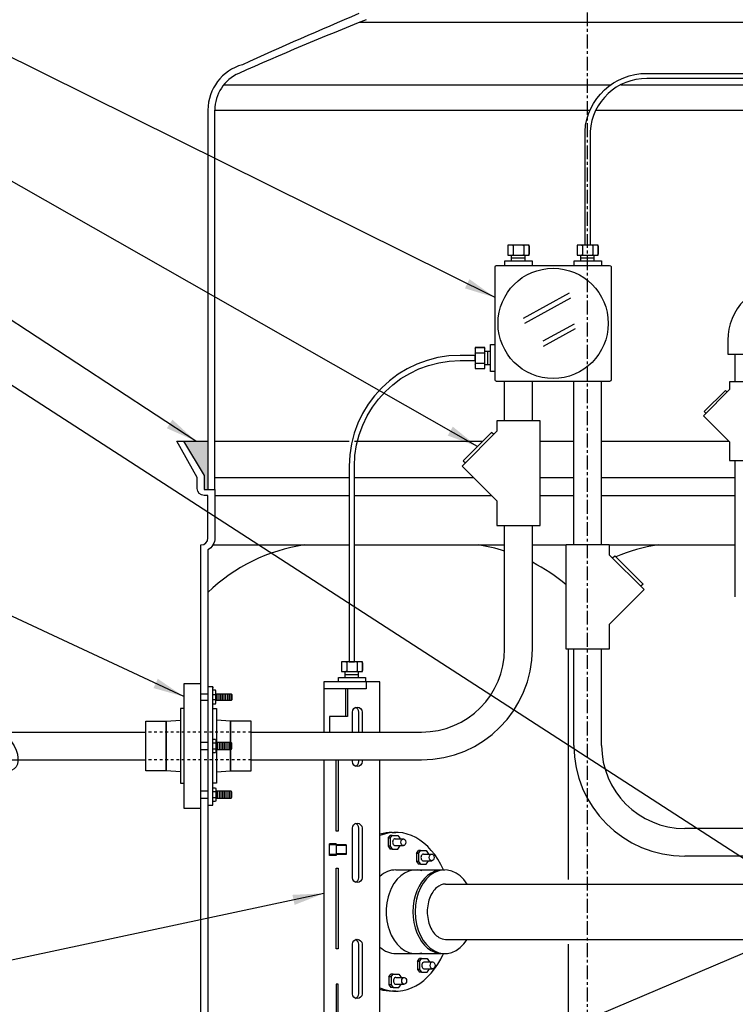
# Model space of a CAD drawing. Extents: x -750 to 90, y 3202 to 3394.
# Tile 33 of 72: x -415 to -389, y 3308 to 3343. Entities that reach past the tile are written whole.
import ezdxf

# ---------------------------------------------------------------- set-up
doc = ezdxf.new("R2010")
doc.units = 0
doc.header["$MEASUREMENT"] = 0
doc.linetypes.add('CENTER1', pattern=[0.6625, 0.5, -0.075, 0.0125, -0.075])
doc.linetypes.add('HIDDEN5', pattern=[0.05, 0.025, -0.025])
for name, color, linetype in [('BOOT-2frp', 1, 'CONTINUOUS'), ('BOOT-CONDUIT', 1, 'CONTINUOUS'), ('CONDUIT', 2, 'CONTINUOUS'), ('FRP-2', 2, 'CONTINUOUS'), ('FRP-2-HATCH', 1, 'CONTINUOUS'), ('FRP-SUMP', 2, 'CONTINUOUS'), ('J-BOX', 2, 'CONTINUOUS'), ('PROBE', 2, 'CONTINUOUS'), ('TEXT', 3, 'CONTINUOUS')]:
    doc.layers.add(name, color=color, linetype=linetype)
doc.layers.add('FREEZE-LINES', color=8, linetype='CONTINUOUS', plot=False)
doc.styles.add('SIMPLEX', font='simplex')
doc.dimstyles.new('DIM12', dxfattribs={"dimscale": 12, "dimtxt": 0.09375, "dimasz": 0.09375, "dimexe": 0.0625, "dimexo": 0.0625, "dimgap": 0.0625, "dimtad": 1, "dimdec": 4, "dimzin": 3, "dimdsep": 46, "dimlunit": 4, "dimtxsty": 'SIMPLEX', "dimcen": 0, "dimclrd": 3, "dimclre": 3, "dimclrt": 3, "dimadec": 0, "dimazin": 0, "dimtfac": 1, "dimtdec": 4, "dimtmove": 0, "dimatfit": 3, "dimfxl": 1, "dimfrac": 2, "dimtolj": 1, "dimtzin": 3, "dimarcsym": 0})

msp = doc.modelspace()

# ---------------------------------------------------------------- hatches: boundary and pattern name
at = {"layer": 'FRP-SUMP'}
msp.add_hatch(color=256, dxfattribs=at).paths.add_polyline_path([(-407.79343, 3328.13499), (-408.67688, 3328.13499), (-407.92688, 3326.88499), (-407.92688, 3326.38499), (-407.79343, 3326.38499)])

# ---------------------------------------------------------------- linework, layer by layer
at = {"layer": 'BOOT-2frp', "linetype": 'Continuous'}
for p, q in [((-401.14118, 3314.00923), (-401.00838, 3314.00923)), ((-401.01182, 3312.65538), (-400.28984, 3312.65538)), ((-401.01182, 3309.63475), (-400.28984, 3309.63475)), ((-399.32729, 3309.63373), (-399.23978, 3309.63373)), ((-401.01526, 3308.2809), (-401.14463, 3308.2809))]:
    msp.add_line(p, q, dxfattribs=at)
at = {"layer": 'BOOT-2frp', "color": 7, "linetype": 'Continuous'}
for p, q in [((-401.28837, 3313.80064), (-401.21715, 3313.90133)), ((-401.28837, 3313.80064), (-401.28837, 3313.50975)), ((-401.21184, 3313.80064), (-401.28837, 3313.80064)), ((-401.14061, 3313.90133), (-401.21715, 3313.90133)), ((-401.21184, 3313.80064), (-401.14061, 3313.90133)), ((-401.21184, 3313.80064), (-401.21184, 3313.50975)), ((-401.14061, 3313.90133), (-400.93492, 3313.90133)), ((-401.03779, 3313.77894), (-400.73877, 3313.77894)), ((-400.93492, 3313.90133), (-400.86374, 3313.80064)), ((-400.86374, 3313.80064), (-400.86374, 3313.77894)), ((-401.28837, 3313.50975), (-401.21715, 3313.40906)), ((-401.21184, 3313.50975), (-401.28837, 3313.50975)), ((-401.14061, 3313.40906), (-401.21715, 3313.40906)), ((-401.21184, 3313.50975), (-401.14061, 3313.40906)), ((-401.14061, 3313.40906), (-400.93492, 3313.40906)), ((-401.03779, 3313.53144), (-400.73877, 3313.53144)), ((-400.93492, 3313.40906), (-400.86374, 3313.50975)), ((-400.86374, 3313.53144), (-400.86374, 3313.50975)), ((-400.26458, 3313.25088), (-400.19336, 3313.35157)), ((-400.11682, 3313.35157), (-400.19336, 3313.35157)), ((-400.18804, 3313.25088), (-400.11682, 3313.35157)), ((-400.11682, 3313.35157), (-399.91113, 3313.35157)), ((-399.91113, 3313.35157), (-399.83995, 3313.25088)), ((-400.26458, 3313.25088), (-400.26458, 3312.95999)), ((-400.18804, 3313.25088), (-400.26458, 3313.25088)), ((-400.26458, 3312.95999), (-400.19336, 3312.8593)), ((-400.18804, 3312.95999), (-400.26458, 3312.95999)), ((-400.18804, 3313.25088), (-400.18804, 3312.95999)), ((-400.18804, 3312.95999), (-400.11682, 3312.8593)), ((-400.014, 3313.22918), (-399.71498, 3313.22918)), ((-400.014, 3312.98168), (-399.71498, 3312.98168)), ((-399.91113, 3312.8593), (-399.83995, 3312.95999)), ((-399.83995, 3313.25088), (-399.83995, 3313.22918)), ((-399.83995, 3312.98168), (-399.83995, 3312.95999)), ((-400.11682, 3312.8593), (-400.19336, 3312.8593)), ((-400.11682, 3312.8593), (-399.91113, 3312.8593)), ((-400.2318, 3309.35422), (-400.16058, 3309.45491)), ((-400.2318, 3309.35422), (-400.2318, 3309.06332)), ((-400.15527, 3309.35422), (-400.2318, 3309.35422)), ((-400.08405, 3309.45491), (-400.16058, 3309.45491)), ((-400.15527, 3309.35422), (-400.08405, 3309.45491)), ((-400.15527, 3309.35422), (-400.15527, 3309.06332)), ((-400.08405, 3309.45491), (-399.87836, 3309.45491)), ((-399.87836, 3309.45491), (-399.80718, 3309.35422)), ((-399.80718, 3309.35422), (-399.80718, 3309.33252)), ((-400.2318, 3309.06332), (-400.16058, 3308.96263)), ((-400.15527, 3309.06332), (-400.2318, 3309.06332)), ((-400.15527, 3309.06332), (-400.08405, 3308.96263)), ((-399.98122, 3309.33252), (-399.68221, 3309.33252)), ((-399.98122, 3309.08502), (-399.68221, 3309.08502)), ((-399.87836, 3308.96263), (-399.80718, 3309.06332)), ((-399.80718, 3309.08502), (-399.80718, 3309.06332)), ((-401.25896, 3308.7969), (-401.18774, 3308.89759)), ((-401.25896, 3308.7969), (-401.25896, 3308.506)), ((-401.18242, 3308.7969), (-401.25896, 3308.7969)), ((-401.1112, 3308.89759), (-401.18774, 3308.89759)), ((-401.18242, 3308.7969), (-401.1112, 3308.89759)), ((-401.18242, 3308.7969), (-401.18242, 3308.506)), ((-401.1112, 3308.89759), (-400.90551, 3308.89759)), ((-401.00838, 3308.7752), (-400.70936, 3308.7752)), ((-400.90551, 3308.89759), (-400.83433, 3308.7969)), ((-400.83433, 3308.7969), (-400.83433, 3308.7752)), ((-400.08405, 3308.96263), (-400.16058, 3308.96263)), ((-400.08405, 3308.96263), (-399.87836, 3308.96263)), ((-401.25896, 3308.506), (-401.18774, 3308.40531)), ((-401.18242, 3308.506), (-401.25896, 3308.506)), ((-401.1112, 3308.40531), (-401.18774, 3308.40531)), ((-401.18242, 3308.506), (-401.1112, 3308.40531)), ((-401.1112, 3308.40531), (-400.90551, 3308.40531)), ((-401.00838, 3308.5277), (-400.70936, 3308.5277)), ((-400.90551, 3308.40531), (-400.83433, 3308.506)), ((-400.83433, 3308.5277), (-400.83433, 3308.506))]:
    msp.add_line(p, q, dxfattribs=at)
at = {"layer": 'BOOT-2frp', "linetype": 'Continuous'}
for centre, major_axis, ratio, start_param, end_param in [((-401.01182, 3311.14507), (0.00344, 2.86417), 0.70615026, -1.01483802, 0.28783639), ((-401.14119, 3311.14507), (0.00344, 2.86417), 0.70615026, 0, 0.22175703), ((-401.01182, 3311.14507), (0, 1.51031), 0.70710678, 0, 0.56395379), ((-400.28984, 3311.14507), (0, 1.51031), 0.70710678, -0.20471317, 3.34789485), ((-399.32729, 3311.14507), (0, -1.51134), 0.70651957, 3.14159265, 6.28318531), ((-399.23978, 3311.14507), (0, 1.51134), 0.70651957, -0.84775704, 3.9893499), ((-401.01182, 3311.14507), (0, 1.51031), 0.70710678, 2.57763886, 3.14159265), ((-401.01182, 3311.14507), (0.00344, 2.86417), 0.70615026, 2.8571582, 4.15817817), ((-401.14119, 3311.14507), (0.00344, 2.86417), 0.70615026, 2.92323756, 3.14328902)]:
    msp.add_ellipse(centre, major_axis=major_axis, ratio=ratio, start_param=start_param, end_param=end_param, dxfattribs=at)
at = {"layer": 'BOOT-2frp', "color": 7, "linetype": 'Continuous'}
for centre in [(-401.03779, 3313.65519), (-400.014, 3313.10543), (-399.98122, 3309.20877), (-401.00838, 3308.65145)]:
    msp.add_ellipse(centre, major_axis=(0, -0.12375), ratio=0.70638848, start_param=3.14159265, end_param=6.28318531, dxfattribs=at)
for centre in [(-400.73877, 3313.65519), (-399.71498, 3313.10543), (-399.68221, 3309.20877), (-400.70936, 3308.65145)]:
    msp.add_ellipse(centre, major_axis=(0, 0.12375), ratio=0.70638848, dxfattribs=at)
at = {"layer": 'BOOT-CONDUIT', "color": 7}
for p, q in [((-408.04343, 3319.01525), (-407.79343, 3319.01525)), ((-407.61048, 3318.99089), (-407.50455, 3318.99089)), ((-407.79343, 3318.76775), (-408.04343, 3318.76775)), ((-407.50455, 3318.7919), (-407.61048, 3318.7919)), ((-407.79343, 3317.25347), (-408.04343, 3317.25347)), ((-407.50455, 3317.22932), (-407.61048, 3317.22932)), ((-408.04343, 3317.00597), (-407.79343, 3317.00597)), ((-407.61048, 3317.03033), (-407.50455, 3317.03033)), ((-407.79343, 3315.49189), (-408.04343, 3315.49189)), ((-407.50455, 3315.46774), (-407.61048, 3315.46774)), ((-408.04343, 3315.24439), (-407.79343, 3315.24439)), ((-407.61048, 3315.26875), (-407.50455, 3315.26875))]:
    msp.add_line(p, q, dxfattribs=at)
at = {"layer": 'BOOT-CONDUIT', "color": 8}
for p, q in [((-407.4555, 3318.76765), (-407.4555, 3319.01515)), ((-407.393, 3318.76765), (-407.393, 3319.01515)), ((-407.3305, 3318.76765), (-407.3305, 3319.01515)), ((-407.268, 3318.76765), (-407.268, 3319.01515)), ((-407.2055, 3318.76765), (-407.2055, 3319.01515)), ((-407.143, 3318.76765), (-407.143, 3319.01515)), ((-407.0805, 3318.76765), (-407.0805, 3319.01515)), ((-407.018, 3318.76765), (-407.018, 3319.01515)), ((-406.9555, 3318.76765), (-406.9555, 3319.01515)), ((-407.4555, 3317.25357), (-407.4555, 3317.00607)), ((-407.393, 3317.25357), (-407.393, 3317.00607)), ((-407.3305, 3317.25357), (-407.3305, 3317.00607)), ((-407.268, 3317.25357), (-407.268, 3317.00607)), ((-407.2055, 3317.25357), (-407.2055, 3317.00607)), ((-407.143, 3317.25357), (-407.143, 3317.00607)), ((-407.0805, 3317.25357), (-407.0805, 3317.00607)), ((-407.018, 3317.25357), (-407.018, 3317.00607)), ((-407.4555, 3315.49199), (-407.4555, 3315.24449)), ((-407.393, 3315.49199), (-407.393, 3315.24449)), ((-407.3305, 3315.49199), (-407.3305, 3315.24449)), ((-407.268, 3315.49199), (-407.268, 3315.24449)), ((-407.2055, 3315.49199), (-407.2055, 3315.24449)), ((-407.143, 3315.49199), (-407.143, 3315.24449)), ((-407.0805, 3315.49199), (-407.0805, 3315.24449)), ((-407.018, 3315.49199), (-407.018, 3315.24449)), ((-406.9555, 3315.49199), (-406.9555, 3315.24449))]:
    msp.add_line(p, q, dxfattribs=at)
at = {"layer": 'BOOT-CONDUIT', "linetype": 'Continuous'}
for points in [[(-408.04343, 3314.88685), (-408.04343, 3319.37279), (-408.66218, 3319.37279), (-408.66218, 3314.88685)], [(-410.03907, 3316.23263), (-410.03907, 3318.02701), (-409.29657, 3318.02701), (-409.29657, 3317.96513), (-409.29657, 3316.29451), (-409.29657, 3316.23263)], [(-406.97609, 3316.23263), (-406.23359, 3316.23263), (-406.23359, 3318.02701), (-406.97609, 3318.02701), (-406.97609, 3317.96513), (-406.97609, 3316.29451)]]:
    msp.add_lwpolyline(points, close=True, dxfattribs=at)
at = {"layer": 'BOOT-CONDUIT'}
msp.add_lwpolyline([(-407.61048, 3319.26835), (-407.79343, 3319.26835), (-407.79343, 3314.99155), (-407.61048, 3314.99155), (-407.61048, 3319.26835), (-407.61048, 3319.21291)], dxfattribs=at)
at = {"layer": 'BOOT-CONDUIT', "color": 7}
for points in [[(-407.61048, 3318.64391), (-407.52369, 3318.64391), (-407.50455, 3318.67706), (-407.50455, 3319.10573), (-407.52369, 3319.13889), (-407.61048, 3319.13889)], [(-407.50455, 3319.01515), (-406.95549, 3319.01515), (-406.92456, 3318.98421), (-406.92456, 3318.79859), (-406.92728, 3318.79587), (-406.95549, 3318.76765), (-407.50455, 3318.76765)], [(-407.61048, 3317.37731), (-407.52369, 3317.37731), (-407.50455, 3317.34416), (-407.50455, 3316.91549), (-407.52369, 3316.88233), (-407.61048, 3316.88233)], [(-407.50455, 3317.00607), (-406.95549, 3317.00607), (-406.92456, 3317.03701), (-406.92456, 3317.22263), (-406.92728, 3317.22535), (-406.95549, 3317.25357), (-407.50455, 3317.25357)], [(-407.61048, 3315.61574), (-407.52369, 3315.61574), (-407.50455, 3315.58258), (-407.50455, 3315.15391), (-407.52369, 3315.12075), (-407.61048, 3315.12075)], [(-407.50455, 3315.24449), (-406.95549, 3315.24449), (-406.92456, 3315.27543), (-406.92456, 3315.46106), (-406.92728, 3315.46378), (-406.95549, 3315.49199), (-407.50455, 3315.49199)]]:
    msp.add_lwpolyline(points, dxfattribs=at)
at = {"layer": 'BOOT-CONDUIT', "linetype": 'Continuous'}
for points in [[(-408.66218, 3318.4756), (-408.78593, 3318.4756), (-408.78593, 3315.78404), (-408.66218, 3315.78404)], [(-407.61048, 3318.4756), (-407.48673, 3318.4756), (-407.48673, 3317.25357)], [(-408.78593, 3316.19693), (-409.29657, 3316.23263), (-409.29657, 3317.96513), (-409.29657, 3318.02701), (-408.78593, 3318.06272)], [(-406.97609, 3317.25357), (-406.97609, 3317.96513), (-406.97609, 3318.02701), (-407.48673, 3318.06272)], [(-407.48673, 3317.00607), (-407.48673, 3315.78404), (-407.61048, 3315.78404)], [(-407.48673, 3316.19693), (-406.97609, 3316.23263), (-406.97609, 3317.00607)]]:
    msp.add_lwpolyline(points, dxfattribs=at)
at = {"layer": 'CONDUIT'}
for p, q in [((-388.75456, 3330.27143), (-388.75456, 3331.27143)), ((-397.08164, 3328.86063), (-397.08164, 3330.28753)), ((-396.08164, 3328.86063), (-396.08164, 3330.28753)), ((-394.58127, 3324.40617), (-394.58127, 3330.28753)), ((-393.58127, 3324.40617), (-393.58127, 3330.28753)), ((-388.75456, 3322.51116), (-388.75456, 3327.43801)), ((-397.08164, 3320.62982), (-397.08164, 3325.08273)), ((-396.08164, 3320.62982), (-396.08164, 3325.08273)), ((-394.58127, 3317.15023), (-394.58127, 3320.62828)), ((-393.58127, 3317.15023), (-393.58127, 3320.62828)), ((-421.4298, 3317.62982), (-410.03907, 3317.62982)), ((-406.23359, 3317.62982), (-400.08164, 3317.62982)), ((-421.4298, 3316.62982), (-410.03907, 3316.62982)), ((-406.23359, 3316.62982), (-400.08164, 3316.62982)), ((-382.79764, 3314.15023), (-390.58127, 3314.15023)), ((-383.23509, 3313.15023), (-390.58127, 3313.15023))]:
    msp.add_line(p, q, dxfattribs=at)
at = {"layer": 'CONDUIT', "color": 8, "linetype": 'HIDDEN5'}
for p, q in [((-406.23359, 3317.62982), (-410.03907, 3317.62982)), ((-406.23359, 3316.62982), (-410.03907, 3316.62982))]:
    msp.add_line(p, q, dxfattribs=at)
at = {"layer": 'CONDUIT'}
msp.add_lwpolyline([(-389.02713, 3331.27143), (-387.72713, 3331.27143), (-387.72713, 3331.77143, -0.19891163), (-387.50746, 3332.30176), (-387.15391, 3332.65531), (-388.07314, 3333.57455), (-388.4267, 3333.22099, 0.19891237), (-389.02713, 3331.77272), (-389.02713, 3331.27143)], format="xyb", dxfattribs=at)
for points in [[(-388.96048, 3329.99037), (-389.90332, 3329.04753), (-388.96048, 3328.1047), (-388.96048, 3327.43801), (-387.79378, 3327.43801), (-387.79378, 3330.27143), (-388.96048, 3330.27143)], [(-397.35944, 3328.48588), (-398.61656, 3327.22877), (-397.35944, 3325.97165), (-397.35944, 3325.08273), (-395.80384, 3325.08273), (-395.80384, 3328.86063), (-397.35944, 3328.86063)], [(-393.30346, 3324.03143), (-392.04635, 3322.77431), (-393.30346, 3321.51719), (-393.30346, 3320.62828), (-394.85907, 3320.62828), (-394.85907, 3324.40617), (-393.30346, 3324.40617)]]:
    msp.add_lwpolyline(points, close=True, dxfattribs=at)
for points in [[(-389.04887, 3329.90198), (-389.1078, 3329.96091), (-389.87385, 3329.19485), (-389.81492, 3329.13593)], [(-397.47729, 3328.36803), (-397.55586, 3328.4466), (-398.57727, 3327.42519), (-398.4987, 3327.34662)], [(-393.18561, 3323.91357), (-393.10704, 3323.99214), (-392.08563, 3322.97074), (-392.1642, 3322.89217)]]:
    msp.add_lwpolyline(points, dxfattribs=at)
for centre, radius, start, end in [((-400.08164, 3320.62982), 4, 270, 0), ((-400.08164, 3320.62982), 3, 270, 0), ((-390.58127, 3317.15023), 4, 180, 270), ((-390.58127, 3317.15023), 3, 180, 270)]:
    msp.add_arc(centre, radius, start, end, dxfattribs=at)
at = {"layer": 'FREEZE-LINES', "color": 8, "linetype": 'CENTER1'}
msp.add_line((-394.08631, 3253.50724), (-394.08631, 3393.81703), dxfattribs=at)
at = {"layer": 'FRP-2', "linetype": 'Continuous'}
for p, q in [((-399.21421, 3312.14507), (-387.88359, 3312.14507)), ((-399.21464, 3310.14507), (-387.88359, 3310.14507))]:
    msp.add_line(p, q, dxfattribs=at)
msp.add_open_spline([(-399.21421, 3312.14507), (-399.32198, 3312.14507), (-399.43227, 3312.1039), (-399.63827, 3311.92769), (-399.7309, 3311.79159), (-399.8532, 3311.46039), (-399.88249, 3311.26657), (-399.86479, 3310.88629), (-399.8178, 3310.7007), (-399.66802, 3310.39924), (-399.5661, 3310.2848), (-399.37877, 3310.16865), (-399.29609, 3310.14507), (-399.21421, 3310.14507)], degree=3, knots=[0, 0, 0, 0, 0.54543794, 0.54543794, 1.09087589, 1.09087589, 1.63631383, 1.63631383, 2.18175177, 2.18175177, 2.72718971, 2.72718971, 3.14159265, 3.14159265, 3.14159265, 3.14159265], dxfattribs=at)
at = {"layer": 'FRP-2-HATCH', "linetype": 'Continuous'}
for p, q in [((-400.28984, 3312.65538), (-399.36658, 3312.65538)), ((-399.32729, 3312.6564), (-399.23978, 3312.6564)), ((-400.28984, 3309.63475), (-399.36658, 3309.63475))]:
    msp.add_line(p, q, dxfattribs=at)
at = {"layer": 'FRP-SUMP', "color": 7, "linetype": 'Continuous'}
for p, q in [((-402.30441, 3343.25513), (-369.86821, 3343.25513)), ((-407.21883, 3340.99475), (-393.25119, 3340.99475)), ((-392.89104, 3340.99475), (-379.43821, 3340.99475)), ((-407.54343, 3340.08044), (-393.99575, 3340.08044)), ((-393.78925, 3340.08044), (-378.58895, 3340.08044)), ((-407.54343, 3328.13499), (-402.69223, 3328.13499)), ((-402.50473, 3328.13499), (-397.86747, 3328.13499)), ((-395.80384, 3328.13499), (-394.58127, 3328.13499)), ((-393.58127, 3328.13499), (-388.99077, 3328.13499)), ((-407.54343, 3326.81975), (-402.69223, 3326.81975)), ((-402.50473, 3326.81975), (-398.20754, 3326.81975)), ((-395.80384, 3326.81975), (-394.58127, 3326.81975)), ((-393.58127, 3326.81975), (-388.75456, 3326.81975)), ((-407.54343, 3326.1714), (-402.69223, 3326.1714)), ((-402.50473, 3326.1714), (-397.55919, 3326.1714)), ((-395.80384, 3326.1714), (-394.58127, 3326.1714)), ((-393.58127, 3326.1714), (-388.75456, 3326.1714))]:
    msp.add_line(p, q, dxfattribs=at)
at = {"layer": 'FRP-SUMP'}
for p, q in [((-407.79343, 3340.08044), (-407.79343, 3326.38499)), ((-407.54343, 3326.38499), (-407.54343, 3340.08044)), ((-408.67688, 3328.13499), (-407.79343, 3328.13499)), ((-407.79343, 3326.38499), (-407.54343, 3326.38499))]:
    msp.add_line(p, q, dxfattribs=at)
at = {"layer": 'FRP-SUMP', "color": 7}
for p, q in [((-407.61042, 3324.38499), (-402.69223, 3324.38499)), ((-402.50473, 3324.38499), (-397.08164, 3324.38499)), ((-396.08164, 3324.38499), (-394.85907, 3324.38499)), ((-393.30346, 3324.38499), (-388.75456, 3324.38499)), ((-394.79192, 3320.62828), (-394.79192, 3312.31173)), ((-394.79192, 3309.9784), (-394.79192, 3306.88731))]:
    msp.add_line(p, q, dxfattribs=at)
at = {"layer": 'FRP-SUMP'}
msp.add_lwpolyline([(-408.04343, 3305.38731), (-408.04343, 3324.38499), (-408.04343, 3324.38499, 0.41421356), (-407.79343, 3324.63499), (-407.79343, 3326.1714), (-407.92688, 3326.1714, -0.41421356), (-408.17688, 3326.4214), (-408.17688, 3326.81975), (-408.91342, 3328.13499), (-408.67688, 3328.13499), (-407.92688, 3326.88499), (-407.92688, 3326.38499), (-407.79343, 3326.38499), (-407.54343, 3326.38499), (-407.54343, 3326.38499), (-407.54343, 3326.38499), (-407.54343, 3326.38499), (-407.54343, 3326.38499), (-407.54343, 3324.63499, -0.26794919), (-407.79343, 3324.20197), (-407.79343, 3305.57032, -0.26794919)], format="xyb", dxfattribs=at)
at = {"layer": 'FRP-SUMP', "color": 7}
for points in [[(-397.08164, 3324.16538, 0.03875218), (-398.04192, 3324.38499)], [(-391.54192, 3324.38499, 0.06265937), (-393.07222, 3323.95732, 0.06265937)], [(-394.85907, 3322.94276, 0.05790471), (-396.08164, 3323.75756, 0.05790471)]]:
    msp.add_lwpolyline(points, format="xyb", dxfattribs=at)
at = {"layer": 'FRP-SUMP'}
for centre, radius, start, end in [((-348.42273, 3214.63978), 139.74129, 112.6955788, 114.5798006), ((-350.87426, 3215.4207), 137.79224, 111.8181138, 113.8913857), ((-406.09343, 3340.08044), 1.7, 105.563139, 180), ((-406.09343, 3340.08044), 1.45, 113.891386, 180)]:
    msp.add_arc(centre, radius, start, end, dxfattribs=at)
at = {"layer": 'FRP-SUMP', "color": 7}
msp.add_arc((-403.37614, 3318.08949), 6.36447, 98.442948, 133.951863, dxfattribs=at)
at = {"layer": 'J-BOX', "color": 7}
for p, q in [((-396.39562, 3332.5748), (-394.74323, 3333.48015)), ((-396.35005, 3332.39344), (-394.69766, 3333.29879)), ((-395.6947, 3331.74615), (-394.55534, 3332.3704)), ((-395.68341, 3331.56478), (-394.52551, 3332.1992))]:
    msp.add_line(p, q, dxfattribs=at)
at = {"layer": 'J-BOX'}
msp.add_lwpolyline([(-397.42583, 3330.34309), (-397.42583, 3334.42072, -0.41421356), (-397.37027, 3334.47628), (-393.29264, 3334.47628, -0.41421356), (-393.23708, 3334.42072), (-393.23708, 3330.34309, -0.41421356), (-393.29264, 3330.28753), (-397.37027, 3330.28753, -0.41421356)], format="xyb", close=True, dxfattribs=at)
msp.add_circle((-395.33145, 3332.3819), 1.98948, dxfattribs=at)
at = {"layer": 'PROBE'}
for p, q in [((-396.83111, 3334.63792), (-396.83111, 3334.84914)), ((-396.34226, 3334.63792), (-396.34226, 3334.84914)), ((-394.33578, 3334.63792), (-394.33578, 3334.84914)), ((-393.84693, 3334.63792), (-393.84693, 3334.84914)), ((-397.58747, 3331.37109), (-397.79869, 3331.37109)), ((-397.58747, 3330.88225), (-397.79869, 3330.88225)), ((-402.8429, 3319.6051), (-402.8429, 3319.81632)), ((-402.35405, 3319.6051), (-402.35405, 3319.81632)), ((-402.82854, 3319.19217), (-402.82854, 3318.19343))]:
    msp.add_line(p, q, dxfattribs=at)
at = {"layer": 'PROBE', "color": 7}
for p, q in [((-396.83111, 3334.74353), (-396.34226, 3334.74353)), ((-394.33578, 3334.74353), (-393.84693, 3334.74353)), ((-397.69308, 3330.88225), (-397.69308, 3331.37109)), ((-402.8429, 3319.71071), (-402.35405, 3319.71071)), ((-402.3464, 3317.62982), (-402.3464, 3318.35353)), ((-402.3464, 3316.56219), (-402.3464, 3316.62982)), ((-402.3464, 3312.37261), (-402.3464, 3314.16396)), ((-403.4092, 3313.17112), (-403.4092, 3313.59282)), ((-403.16128, 3313.59282), (-403.4092, 3313.59282)), ((-403.16128, 3313.55813), (-403.4092, 3313.55813)), ((-403.16128, 3313.59282), (-403.16128, 3313.17112)), ((-402.80867, 3313.56592), (-403.16128, 3313.56592)), ((-402.80867, 3313.53676), (-403.16128, 3313.53676)), ((-402.80867, 3313.56592), (-402.80867, 3313.21135)), ((-403.16128, 3313.20581), (-403.4092, 3313.20581)), ((-403.16128, 3313.17112), (-403.4092, 3313.17112)), ((-402.80867, 3313.24052), (-403.16128, 3313.24052)), ((-402.80867, 3313.21135), (-403.16128, 3313.21135)), ((-402.3464, 3308.18303), (-402.3464, 3309.97438))]:
    msp.add_line(p, q, dxfattribs=at)
at = {"layer": 'PROBE'}
for points in [[(-394.18006, 3335.19933), (-394.18006, 3339.31174, -0.40047434), (-391.94496, 3341.40549), (-380.33334, 3341.40549, -0.41421356), (-378.23959, 3339.31174), (-378.23959, 3337.96985), (-378.42709, 3337.96985), (-378.42709, 3339.31174, 0.41421356), (-380.33334, 3341.21799), (-391.94496, 3341.21799, 0.39914995), (-393.99256, 3339.31174), (-393.99256, 3335.19933)], [(-402.69223, 3320.16651), (-402.50473, 3320.16651), (-402.50473, 3327.22547, -0.41421356), (-398.69223, 3331.03797), (-398.14888, 3331.03797), (-398.14888, 3331.22547), (-398.69223, 3331.22547, 0.41421356), (-402.69223, 3327.22547)]]:
    msp.add_lwpolyline(points, format="xyb", close=True, dxfattribs=at)
at = {"layer": 'PROBE', "color": 7}
for points in [[(-396.9306, 3335.19933, 0.41421356), (-396.96185, 3335.16808), (-396.96185, 3334.88039, 0.41421356), (-396.9306, 3334.84914)], [(-396.80299, 3335.19933, -0.41421356), (-396.77174, 3335.16808), (-396.77174, 3334.88039, -0.41421356), (-396.80299, 3334.84914)], [(-396.74049, 3335.19933, 0.41421356), (-396.77174, 3335.16808), (-396.77174, 3334.88039, 0.41421356), (-396.74049, 3334.84914)], [(-396.42278, 3335.19933, -0.41421356), (-396.39153, 3335.16808), (-396.39153, 3334.88039, -0.41421356), (-396.42278, 3334.84914)], [(-396.36028, 3335.19933, 0.41421356), (-396.39153, 3335.16808), (-396.39153, 3334.88039, 0.41421356), (-396.36028, 3334.84914)], [(-396.23267, 3335.19933, -0.41421356), (-396.20142, 3335.16808), (-396.20142, 3334.88039, -0.41421356), (-396.23267, 3334.84914)], [(-394.43528, 3335.19933, 0.41421356), (-394.46653, 3335.16808), (-394.46653, 3334.88039, 0.41421356), (-394.43528, 3334.84914)], [(-394.30767, 3335.19933, -0.41421356), (-394.27642, 3335.16808), (-394.27642, 3334.88039, -0.41421356), (-394.30767, 3334.84914)], [(-394.24517, 3335.19933, 0.41421356), (-394.27642, 3335.16808), (-394.27642, 3334.88039, 0.41421356), (-394.24517, 3334.84914)], [(-393.92746, 3335.19933, -0.41421356), (-393.89621, 3335.16808), (-393.89621, 3334.88039, -0.41421356), (-393.92746, 3334.84914)], [(-393.86496, 3335.19933, 0.41421356), (-393.89621, 3335.16808), (-393.89621, 3334.88039, 0.41421356), (-393.86496, 3334.84914)], [(-393.73735, 3335.19933, -0.41421356), (-393.7061, 3335.16808), (-393.7061, 3334.88039, -0.41421356), (-393.73735, 3334.84914)], [(-398.14888, 3331.48068, -0.41421356), (-398.11763, 3331.51193), (-397.82994, 3331.51193, -0.41421356), (-397.79869, 3331.48068)], [(-398.14888, 3331.35307, 0.41421356), (-398.11763, 3331.32182), (-397.82994, 3331.32182, 0.41421356), (-397.79869, 3331.35307)], [(-398.14888, 3331.29057, -0.41421356), (-398.11763, 3331.32182), (-397.82994, 3331.32182, -0.41421356), (-397.79869, 3331.29057)], [(-398.14888, 3330.97286, 0.41421356), (-398.11763, 3330.94161), (-397.82994, 3330.94161, 0.41421356), (-397.79869, 3330.97286)], [(-398.14888, 3330.91036, -0.41421356), (-398.11763, 3330.94161), (-397.82994, 3330.94161, -0.41421356), (-397.79869, 3330.91036)], [(-398.14888, 3330.78275, 0.41421356), (-398.11763, 3330.7515), (-397.82994, 3330.7515, 0.41421356), (-397.79869, 3330.78275)], [(-402.9424, 3320.16651, 0.41421356), (-402.97365, 3320.13526), (-402.97365, 3319.84757, 0.41421356), (-402.9424, 3319.81632)], [(-402.81479, 3320.16651, -0.41421356), (-402.78354, 3320.13526), (-402.78354, 3319.84757, -0.41421356), (-402.81479, 3319.81632)], [(-402.75229, 3320.16651, 0.41421356), (-402.78354, 3320.13526), (-402.78354, 3319.84757, 0.41421356), (-402.75229, 3319.81632)], [(-402.43457, 3320.16651, -0.41421356), (-402.40332, 3320.13526), (-402.40332, 3319.84757, -0.41421356), (-402.43457, 3319.81632)], [(-402.37207, 3320.16651, 0.41421356), (-402.40332, 3320.13526), (-402.40332, 3319.84757, 0.41421356), (-402.37207, 3319.81632)], [(-402.24447, 3320.16651, -0.41421356), (-402.21322, 3320.13526), (-402.21322, 3319.84757, -0.41421356), (-402.24447, 3319.81632)], [(-402.57888, 3317.62982), (-402.57888, 3318.35353, -1), (-402.22869, 3318.35353), (-402.22869, 3317.62982)], [(-402.22869, 3316.62982), (-402.22869, 3316.56219, -1), (-402.57888, 3316.56219), (-402.57888, 3316.62982)], [(-402.22869, 3316.62982), (-402.22869, 3316.56219, -1), (-402.57888, 3316.56219), (-402.57888, 3316.62982)], [(-402.46264, 3316.39728, 0.31702163), (-402.3464, 3316.56219), (-402.3464, 3316.62982)], [(-402.22869, 3312.9685), (-402.22869, 3312.37261, -1), (-402.57888, 3312.37261), (-402.57888, 3312.974)], [(-402.46264, 3312.2077, 0.31702163), (-402.3464, 3312.37261), (-402.3464, 3312.96301)]]:
    msp.add_lwpolyline(points, format="xyb", dxfattribs=at)
at = {"layer": 'PROBE'}
for points in [[(-396.20142, 3335.19933), (-396.96185, 3335.19933), (-396.96185, 3334.84914), (-396.20142, 3334.84914)], [(-393.7061, 3335.19933), (-394.46653, 3335.19933), (-394.46653, 3334.84914), (-393.7061, 3334.84914)], [(-398.14888, 3331.51193), (-398.14888, 3330.7515), (-397.79869, 3330.7515), (-397.79869, 3331.51193)], [(-402.21322, 3320.16651), (-402.97365, 3320.16651), (-402.97365, 3319.81632), (-402.21322, 3319.81632)]]:
    msp.add_lwpolyline(points, close=True, dxfattribs=at)
for points in [[(-397.07343, 3334.48042), (-397.07343, 3334.63792), (-396.08984, 3334.63792), (-396.08984, 3334.47628)], [(-394.57306, 3334.48042), (-394.57306, 3334.63792), (-393.58947, 3334.63792), (-393.58947, 3334.47628)], [(-397.42997, 3330.63992), (-397.58747, 3330.63992), (-397.58747, 3331.62351), (-397.42583, 3331.62351)], [(-401.58267, 3317.62982), (-401.58267, 3319.44346), (-401.58267, 3319.44346), (-403.60419, 3319.44346), (-403.60419, 3319.44346), (-403.60419, 3317.62982)], [(-402.07533, 3319.43026), (-402.07533, 3319.19217), (-403.60419, 3319.19217)], [(-403.08522, 3319.4476), (-403.08522, 3319.6051), (-402.10164, 3319.6051), (-402.10164, 3319.44346)], [(-402.74932, 3319.19217), (-402.74932, 3318.19343), (-403.40949, 3318.19343), (-403.40949, 3317.62982)], [(-403.60419, 3316.62982), (-403.60419, 3307.45263)], [(-401.58267, 3307.45263), (-401.58267, 3316.62982)]]:
    msp.add_lwpolyline(points, dxfattribs=at)
at = {"layer": 'PROBE', "color": 7}
for points in [[(-403.0883, 3316.62982), (-403.0883, 3314.04856), (-403.16716, 3314.04856), (-403.16716, 3316.62982)], [(-403.0883, 3307.45263), (-403.0883, 3308.52581), (-403.16716, 3308.52581), (-403.16716, 3307.45263)]]:
    msp.add_lwpolyline(points, dxfattribs=at)
for points in [[(-402.57888, 3312.37261), (-402.57888, 3314.16396, -1), (-402.22869, 3314.16396), (-402.22869, 3312.37261, -1)], [(-402.57888, 3308.18303), (-402.57888, 3309.97438, -1), (-402.22869, 3309.97438), (-402.22869, 3308.18303, -1)]]:
    msp.add_lwpolyline(points, format="xyb", close=True, dxfattribs=at)
msp.add_lwpolyline([(-403.16716, 3312.71538), (-403.0883, 3312.71538), (-403.0883, 3309.80846), (-403.16716, 3309.80846), (-403.16716, 3312.71538)], close=True, dxfattribs=at)
at = {"layer": 'PROBE', "linetype": 'Continuous'}
for centre, start, end in [((-396.23267, 3334.88039), 270, 360), ((-393.73735, 3334.88039), 270, 360), ((-397.82994, 3331.48068), 360, 90), ((-402.24447, 3319.84757), 270, 360)]:
    msp.add_arc(centre, 0.03125, start, end, dxfattribs=at)
at = {"layer": 'PROBE', "color": 7}
for centre, start, end in [((-402.52149, 3318.35353), 0, 70.358966), ((-402.52149, 3314.16396), 0, 70.358966), ((-402.52149, 3309.97438), 0, 70.358966), ((-402.52149, 3308.18303), 289.641034, 0)]:
    msp.add_arc(centre, 0.1751, start, end, dxfattribs=at)
at = {"layer": 'TEXT', "extrusion": (0, 0, -1)}
msp.add_ellipse((-415.56229, 3317.12982), major_axis=(0.80189, -0.80189), ratio=0.54990291, start_param=2.65158473, end_param=7.77873057, dxfattribs=at)

# ---------------------------------------------------------------- leaders
at = {"layer": 'TEXT'}
for points in [[(-397.42583, 3333.31176), (-415.48943, 3342.273), (-433.26382, 3342.273)], [(-398.06657, 3327.93589), (-415.48811, 3337.85222), (-432.33851, 3337.85222)], [(-387.30009, 3312.31173), (-416.8199, 3331.40278), (-420.21237, 3331.40278)], [(-403.60419, 3311.80934), (-419.23387, 3308.46237), (-422.41998, 3308.46237)], [(-384.9247, 3311.14507), (-416.0299, 3297.95589), (-421.19867, 3297.95589)]]:
    msp.add_leader(points, dimstyle='DIM12', dxfattribs=at)
at = {"layer": 'TEXT', "linetype": 'Continuous'}
for points in [[(-408.23516, 3328.13499), (-416.90852, 3333.81063), (-434.74373, 3333.81063)], [(-408.66218, 3318.9091), (-422.60485, 3325.43056), (-427.70348, 3325.43056)]]:
    msp.add_leader(points, dimstyle='DIM12', override={"dimgap": 0.0625, "dimtad": 0}, dxfattribs=at)

doc.saveas('drawing.dxf')
